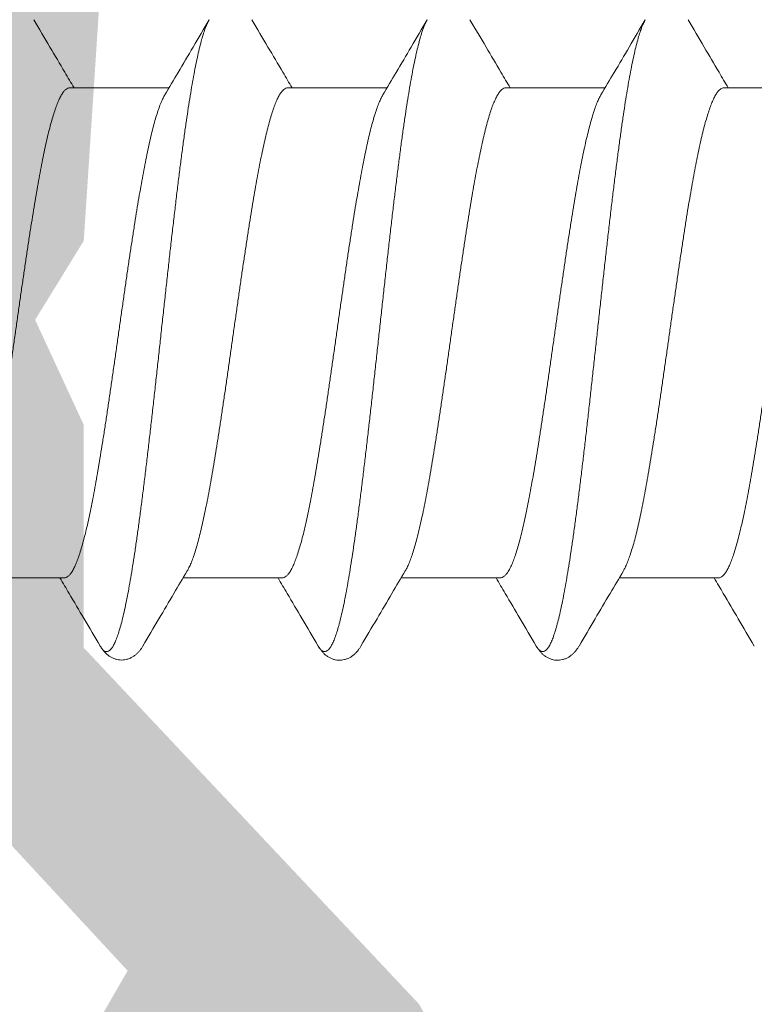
# Model space of a CAD drawing. Header units: millimetres. Extents: x 10199 to 83623, y 33714 to 105138.
# Tile 25 of 41: x 61859.77 to 61864.15, y 71103.1 to 71108.97. Entities that reach past the tile are written whole.
import ezdxf

# ---------------------------------------------------------------- set-up
doc = ezdxf.new("R2010")
doc.units = ezdxf.units.MM
for name, color, linetype, lineweight, true_color in [('Dimension2', 2, 'Continuous', 9, 0xffff00), ('Plastik', 7, 'Continuous', 20, 0x004c00), ('узл_dwg', 7, 'Continuous', 9, 0x767676)]:
    doc.layers.add(name, color=color, linetype=linetype, lineweight=lineweight, true_color=true_color)

# ---------------------------------------------------------------- blocks, each defined once
blk = doc.blocks.new('узл_dwg-3022285-5_14 Примыкание шахты')
at = {"layer": 'Plastik', "lineweight": 9}
h = blk.add_hatch(color=256, dxfattribs=at)
h.paths.add_polyline_path([(61847.8182, 71103.5419), (61848.0303, 71103.454), (61848.356, 71103.654), (61848.356, 71103.854), (61848.0303, 71103.665)])
h.paths.add_polyline_path([(61854.656, 71093.604), (61855.456, 71093.604), (61855.756, 71093.904), (61855.756, 71097.0555), (61855.4662, 71097.6816), (61855.756, 71098.1525), (61855.8439, 71101.5161), (61856.056, 71101.604), (61867.456, 71101.604), (61867.756, 71101.904), (61867.6682, 71103.5919), (61867.0318, 71104.104), (61866.556, 71103.804), (61866.4682, 71103.0919), (61866.256, 71103.004), (61853.156, 71103.104), (61851.0761, 71105.054), (61847.056, 71105.054), (61846.856, 71104.6282), (61846.9439, 71104.4161), (61847.8182, 71103.5419), (61848.556, 71104.054), (61850.5968, 71103.9661), (61851.2693, 71103.1522), (61851.1279, 71103.0108), (61851.0761, 71103.004), (61850.056, 71103.004), (61849.756, 71102.704), (61849.756, 71101.904), (61850.056, 71101.604), (61851.0761, 71101.5057), (61851.156, 71101.304), (61851.156, 71093.904), (61851.456, 71093.604), (61852.256, 71093.604), (61852.556, 71093.904), (61852.6439, 71101.5161), (61852.856, 71101.604), (61854.2682, 71101.5161), (61854.356, 71101.304), (61854.356, 71093.904)])
h.paths.add_polyline_path([(61862.206, 71103.0142), (61862.1543, 71103.1057), (61860.156, 71105.2282), (61860.156, 71106.5555), (61859.8662, 71107.1816), (61860.156, 71107.6525), (61860.2581, 71109.2061), (61862.106, 71111.1938), (61860.3297, 71111.1161), (61860.4073, 71110.8263), (61860.3297, 71110.6919), (61858.756, 71108.9939), (61858.8439, 71105.0019), (61860.4175, 71103.304), (61860.2675, 71103.0442), (61860.2675, 71103.0142), (61862.1543, 71103.0142)])
h.paths.add_polyline_path([(61850.056, 71112.604), (61849.756, 71112.304), (61849.756, 71111.504), (61850.056, 71111.204), (61851.0761, 71111.2651), (61850.3847, 71112.1726)])
h.paths.add_polyline_path([(61847.8182, 71110.6661), (61848.356, 71110.354), (61848.356, 71110.554), (61848.0303, 71110.754)])
h.paths.add_polyline_path([(61848.0303, 71109.154), (61851.2939, 71109.2419), (61853.3803, 71111.204), (61866.4682, 71111.1161), (61866.556, 71110.904), (61866.556, 71110.404), (61867.1525, 71110.154), (61867.2439, 71110.1919), (61867.756, 71110.8282), (61867.756, 71112.304), (61867.456, 71112.604), (61850.056, 71112.604), (61851.2493, 71110.904), (61850.5968, 71110.2419), (61850.3847, 71110.154), (61848.3828, 71110.254), (61847.8182, 71110.6661), (61846.856, 71109.5797), (61847.056, 71109.154), (61847.8182, 71109.154)])
at = {"layer": 'Dimension2'}
for p, q in [((61860.0732, 71108.564), (61860.6641, 71108.564)), ((61861.3732, 71108.564), (61861.9641, 71108.564)), ((61862.6732, 71108.564), (61863.2641, 71108.564)), ((61863.9732, 71108.564), (61864.5641, 71108.564)), ((61859.448, 71105.644), (61860.0389, 71105.644)), ((61860.748, 71105.644), (61861.3389, 71105.644)), ((61862.048, 71105.644), (61862.6389, 71105.644)), ((61863.348, 71105.644), (61863.9389, 71105.644))]:
    blk.add_line(p, q, dxfattribs=at)
for points, knots in [([(61859.8585, 71108.9698), (61859.8903, 71108.9155), (61859.9519, 71108.811), (61860.0317, 71108.6757), (61860.0797, 71108.5947), (61860.098, 71108.564)], [0, 0, 0, 0, 0.1888068, 0.363875, 0.4711917, 0.4711917, 0.4711917, 0.4711917]), ([(61860.9036, 71108.9698), (61860.8997, 71108.9631), (61860.8917, 71108.9473), (61860.8807, 71108.9203), (61860.8694, 71108.8875), (61860.8582, 71108.8493), (61860.8469, 71108.8058), (61860.8356, 71108.7573), (61860.8243, 71108.7038), (61860.813, 71108.6454), (61860.8017, 71108.5825), (61860.7904, 71108.5151), (61860.7791, 71108.4434), (61860.7678, 71108.3677), (61860.7564, 71108.2882), (61860.7451, 71108.2052), (61860.7338, 71108.1188), (61860.7225, 71108.0294), (61860.7111, 71107.9372), (61860.6998, 71107.8425), (61860.6885, 71107.7455), (61860.6771, 71107.6467), (61860.6658, 71107.5462), (61860.6545, 71107.4443), (61860.6431, 71107.3415), (61860.6318, 71107.2379), (61860.6204, 71107.1339), (61860.6091, 71107.0299), (61860.5978, 71106.926), (61860.5864, 71106.8227), (61860.5751, 71106.7203), (61860.5638, 71106.619), (61860.5524, 71106.5191), (61860.5411, 71106.421), (61860.5298, 71106.325), (61860.5184, 71106.2313), (61860.5071, 71106.1403), (61860.4958, 71106.0521), (61860.4844, 71105.9671), (61860.4731, 71105.8856), (61860.4618, 71105.8077), (61860.4505, 71105.7337), (61860.4392, 71105.6638), (61860.4278, 71105.5982), (61860.4165, 71105.5372), (61860.4052, 71105.4809), (61860.3939, 71105.4295), (61860.3827, 71105.3831), (61860.3714, 71105.3419), (61860.3601, 71105.3059), (61860.3489, 71105.2753), (61860.3377, 71105.2502), (61860.3266, 71105.2305), (61860.3153, 71105.2162), (61860.3037, 71105.2072), (61860.2911, 71105.2042), (61860.2786, 71105.2083), (61860.2671, 71105.2183), (61860.2592, 71105.229), (61860.2547, 71105.2363), (61860.2536, 71105.2382)], [0, 0, 0, 0, 0.023206, 0.052805, 0.087521, 0.127354, 0.172251, 0.222127, 0.276865, 0.336326, 0.400353, 0.468768, 0.54138, 0.617981, 0.698349, 0.782251, 0.869442, 0.959666, 1.052656, 1.148139, 1.245831, 1.345444, 1.446681, 1.549243, 1.652824, 1.757116, 1.861809, 1.966592, 2.071153, 2.175181, 2.278367, 2.380403, 2.480988, 2.579821, 2.676611, 2.77107, 2.862919, 2.951888, 3.037713, 3.120145, 3.198942, 3.273876, 3.344731, 3.411306, 3.473416, 3.530891, 3.583581, 3.631356, 3.674113, 3.711778, 3.744318, 3.771763, 3.794244, 3.812083, 3.826015, 3.837612, 3.849449, 3.86397, 3.882568, 3.889342, 3.889342, 3.889342, 3.889342]), ([(61860.6391, 71108.5219), (61860.6657, 71108.5666), (61860.722, 71108.6615), (61860.8101, 71108.8108), (61860.8717, 71108.9154), (61860.9036, 71108.9698)], [0, 0, 0, 0, 0.1560308, 0.3310999, 0.5201255, 0.5201255, 0.5201255, 0.5201255]), ([(61861.1585, 71108.9698), (61861.1903, 71108.9155), (61861.2519, 71108.811), (61861.3317, 71108.6757), (61861.3797, 71108.5947), (61861.398, 71108.564)], [0, 0, 0, 0, 0.1888068, 0.363875, 0.4711917, 0.4711917, 0.4711917, 0.4711917]), ([(61862.2036, 71108.9698), (61862.2016, 71108.9665), (61862.1955, 71108.9551), (61862.1858, 71108.9335), (61862.1746, 71108.9031), (61862.1633, 71108.8674), (61862.1521, 71108.8263), (61862.1408, 71108.7802), (61862.1295, 71108.729), (61862.1182, 71108.6729), (61862.107, 71108.6121), (61862.0956, 71108.5468), (61862.0843, 71108.4772), (61862.073, 71108.4034), (61862.0617, 71108.3257), (61862.0504, 71108.2444), (61862.0391, 71108.1596), (61862.0278, 71108.0717), (61862.0165, 71107.9809), (61862.0051, 71107.8874), (61861.9938, 71107.7916), (61861.9825, 71107.6937), (61861.9712, 71107.594), (61861.9598, 71107.4929), (61861.9485, 71107.3906), (61861.9372, 71107.2874), (61861.9259, 71107.1837), (61861.9145, 71107.0798), (61861.9032, 71106.9759), (61861.8919, 71106.8724), (61861.8843, 71106.8036), (61861.8805, 71106.7693)], [0, 0, 0, 0, 0.011456, 0.038723, 0.071073, 0.108537, 0.151084, 0.198642, 0.251108, 0.308355, 0.370233, 0.436573, 0.507192, 0.581889, 0.660451, 0.742649, 0.828245, 0.916988, 1.008617, 1.102864, 1.199449, 1.298088, 1.398489, 1.500354, 1.603381, 1.707265, 1.811697, 1.916367, 2.020965, 2.125179, 2.228702, 2.228702, 2.228702, 2.228702]), ([(61861.9391, 71108.5219), (61861.9657, 71108.5666), (61862.022, 71108.6615), (61862.1101, 71108.8108), (61862.1717, 71108.9154), (61862.2036, 71108.9698)], [0, 0, 0, 0, 0.1560308, 0.3310999, 0.5201255, 0.5201255, 0.5201255, 0.5201255]), ([(61862.4585, 71108.9698), (61862.4903, 71108.9155), (61862.5519, 71108.811), (61862.6317, 71108.6757), (61862.6797, 71108.5947), (61862.698, 71108.564)], [0, 0, 0, 0, 0.1888068, 0.363875, 0.4711917, 0.4711917, 0.4711917, 0.4711917]), ([(61863.5036, 71108.9698), (61863.5016, 71108.9665), (61863.4955, 71108.9551), (61863.4858, 71108.9335), (61863.4746, 71108.9031), (61863.4633, 71108.8674), (61863.4521, 71108.8263), (61863.4408, 71108.7802), (61863.4295, 71108.729), (61863.4182, 71108.6729), (61863.407, 71108.6121), (61863.3956, 71108.5468), (61863.3843, 71108.4772), (61863.373, 71108.4034), (61863.3617, 71108.3257), (61863.3504, 71108.2444), (61863.3391, 71108.1596), (61863.3278, 71108.0717), (61863.3165, 71107.9809), (61863.3051, 71107.8874), (61863.2938, 71107.7916), (61863.2825, 71107.6937), (61863.2712, 71107.594), (61863.2598, 71107.4929), (61863.2485, 71107.3906), (61863.2372, 71107.2874), (61863.2259, 71107.1837), (61863.2145, 71107.0798), (61863.2032, 71106.9759), (61863.1919, 71106.8724), (61863.1843, 71106.8036), (61863.1805, 71106.7693)], [0, 0, 0, 0, 0.011456, 0.038723, 0.071073, 0.108537, 0.151084, 0.198642, 0.251108, 0.308355, 0.370233, 0.436573, 0.507192, 0.581889, 0.660451, 0.742649, 0.828245, 0.916988, 1.008617, 1.102864, 1.199449, 1.298088, 1.398489, 1.500354, 1.603381, 1.707265, 1.811697, 1.916367, 2.020965, 2.125179, 2.228702, 2.228702, 2.228702, 2.228702]), ([(61863.2391, 71108.5219), (61863.2657, 71108.5666), (61863.322, 71108.6615), (61863.4101, 71108.8108), (61863.4717, 71108.9154), (61863.5036, 71108.9698)], [0, 0, 0, 0, 0.1560308, 0.3310999, 0.5201255, 0.5201255, 0.5201255, 0.5201255]), ([(61863.7585, 71108.9698), (61863.7903, 71108.9155), (61863.8519, 71108.811), (61863.9317, 71108.6757), (61863.9797, 71108.5947), (61863.998, 71108.564)], [0, 0, 0, 0, 0.1888068, 0.363875, 0.4711917, 0.4711917, 0.4711917, 0.4711917]), ([(61860.0732, 71108.564), (61860.0691, 71108.564), (61860.0602, 71108.562), (61860.0479, 71108.5539), (61860.0359, 71108.5411), (61860.0239, 71108.5237), (61860.012, 71108.5015), (61860.0001, 71108.4747), (61859.9882, 71108.4433), (61859.9762, 71108.4074), (61859.9643, 71108.3671), (61859.9523, 71108.3225), (61859.9403, 71108.2738), (61859.9283, 71108.2212), (61859.9163, 71108.1648), (61859.9043, 71108.1048), (61859.8923, 71108.0415), (61859.8803, 71107.9749), (61859.8683, 71107.9055), (61859.8563, 71107.8333), (61859.8443, 71107.7586), (61859.8323, 71107.6818), (61859.8203, 71107.6029), (61859.8083, 71107.5225), (61859.7963, 71107.4405), (61859.7842, 71107.3574), (61859.7722, 71107.2734), (61859.7602, 71107.1888), (61859.7481, 71107.104), (61859.7361, 71107.0192), (61859.7241, 71106.9347), (61859.7121, 71106.8508), (61859.7001, 71106.7677), (61859.6881, 71106.6857), (61859.6761, 71106.6052), (61859.664, 71106.5263), (61859.652, 71106.4495), (61859.64, 71106.3748), (61859.628, 71106.3026), (61859.616, 71106.233), (61859.604, 71106.1664), (61859.592, 71106.103), (61859.58, 71106.043), (61859.568, 71105.9866), (61859.556, 71105.934), (61859.544, 71105.8853), (61859.532, 71105.8408), (61859.5201, 71105.8005), (61859.5081, 71105.7646), (61859.4962, 71105.7332), (61859.4847, 71105.7074), (61859.4767, 71105.6923), (61859.473, 71105.6861)], [0, 0, 0, 0, 0.012279, 0.026405, 0.04364, 0.064633, 0.089686, 0.118988, 0.152559, 0.190415, 0.232468, 0.278654, 0.32889, 0.382952, 0.440643, 0.501851, 0.566419, 0.634077, 0.704668, 0.777902, 0.853592, 0.931487, 1.011283, 1.092791, 1.17564, 1.25966, 1.344678, 1.430285, 1.516053, 1.601751, 1.687156, 1.77206, 1.856133, 1.939007, 2.020555, 2.100418, 2.178277, 2.253954, 2.327258, 2.397989, 2.465795, 2.530357, 2.591551, 2.649271, 2.703269, 2.753435, 2.799596, 2.84163, 2.879478, 2.913043, 2.94234, 2.964212, 2.964212, 2.964212, 2.964212]), ([(61861.3732, 71108.564), (61861.3691, 71108.564), (61861.3602, 71108.562), (61861.3479, 71108.5539), (61861.3359, 71108.5411), (61861.324, 71108.5237), (61861.3121, 71108.5016), (61861.3001, 71108.4748), (61861.2882, 71108.4434), (61861.2763, 71108.4075), (61861.2643, 71108.3672), (61861.2523, 71108.3227), (61861.2403, 71108.274), (61861.2283, 71108.2213), (61861.2163, 71108.1648), (61861.2043, 71108.1048), (61861.1923, 71108.0415), (61861.1803, 71107.9749), (61861.1683, 71107.9054), (61861.1563, 71107.8332), (61861.1443, 71107.7585), (61861.1323, 71107.6816), (61861.1203, 71107.6028), (61861.1082, 71107.5223), (61861.0962, 71107.4403), (61861.0842, 71107.3572), (61861.0722, 71107.2731), (61861.0601, 71107.1885), (61861.0481, 71107.1037), (61861.0361, 71107.0189), (61861.0241, 71106.9345), (61861.0121, 71106.8505), (61861.0001, 71106.7675), (61860.988, 71106.6856), (61860.976, 71106.6051), (61860.964, 71106.5263), (61860.952, 71106.4494), (61860.94, 71106.3748), (61860.928, 71106.3026), (61860.916, 71106.2331), (61860.904, 71106.1665), (61860.892, 71106.1031), (61860.88, 71106.0431), (61860.868, 71105.9867), (61860.856, 71105.9341), (61860.844, 71105.8854), (61860.832, 71105.8409), (61860.8201, 71105.8006), (61860.8081, 71105.7646), (61860.7962, 71105.7332), (61860.7847, 71105.7074), (61860.7767, 71105.6923), (61860.773, 71105.6861)], [0, 0, 0, 0, 0.012284, 0.026411, 0.043617, 0.064583, 0.089621, 0.118915, 0.152478, 0.190323, 0.232367, 0.278499, 0.3287, 0.382824, 0.440621, 0.501842, 0.566396, 0.634061, 0.704693, 0.777962, 0.853676, 0.931635, 1.011457, 1.092928, 1.175804, 1.25996, 1.345029, 1.430586, 1.516268, 1.601985, 1.687434, 1.77228, 1.856321, 1.939171, 2.020657, 2.100462, 2.178342, 2.25403, 2.327263, 2.397834, 2.465586, 2.530208, 2.591428, 2.649165, 2.703182, 2.753345, 2.799511, 2.841586, 2.879495, 2.913107, 2.942383, 2.964212, 2.964212, 2.964212, 2.964212]), ([(61862.6732, 71108.564), (61862.6691, 71108.564), (61862.6602, 71108.562), (61862.6478, 71108.5539), (61862.6358, 71108.5411), (61862.6239, 71108.5236), (61862.6119, 71108.5014), (61862.6, 71108.4744), (61862.588, 71108.4429), (61862.5761, 71108.4069), (61862.5641, 71108.3665), (61862.5521, 71108.3218), (61862.5401, 71108.273), (61862.5281, 71108.2202), (61862.5161, 71108.1637), (61862.5041, 71108.1035), (61862.492, 71108.04), (61862.48, 71107.9733), (61862.468, 71107.9036), (61862.456, 71107.8313), (61862.444, 71107.7565), (61862.4319, 71107.6794), (61862.4199, 71107.6003), (61862.4078, 71107.5195), (61862.3958, 71107.4374), (61862.3838, 71107.3542), (61862.3717, 71107.2701), (61862.3597, 71107.1855), (61862.3477, 71107.1005), (61862.3356, 71107.0156), (61862.3236, 71106.9309), (61862.3155, 71106.8746), (61862.3115, 71106.8466)], [0, 0, 0, 0, 0.012305, 0.026466, 0.043712, 0.064731, 0.089844, 0.119255, 0.152989, 0.190966, 0.233121, 0.279423, 0.329737, 0.383895, 0.441781, 0.503157, 0.567901, 0.635736, 0.706509, 0.779939, 0.855772, 0.93387, 1.013999, 1.095764, 1.178808, 1.262999, 1.347997, 1.433615, 1.519467, 1.605346, 1.690995, 1.775989, 1.775989, 1.775989, 1.775989]), ([(61863.9732, 71108.564), (61863.9691, 71108.564), (61863.9602, 71108.562), (61863.9478, 71108.5539), (61863.9358, 71108.5411), (61863.9239, 71108.5236), (61863.9119, 71108.5014), (61863.9, 71108.4744), (61863.888, 71108.4429), (61863.8761, 71108.4069), (61863.8641, 71108.3665), (61863.8521, 71108.3218), (61863.8401, 71108.273), (61863.8281, 71108.2202), (61863.8161, 71108.1637), (61863.8041, 71108.1035), (61863.792, 71108.04), (61863.78, 71107.9733), (61863.768, 71107.9036), (61863.756, 71107.8313), (61863.744, 71107.7565), (61863.7319, 71107.6794), (61863.7199, 71107.6003), (61863.7078, 71107.5195), (61863.6958, 71107.4374), (61863.6838, 71107.3542), (61863.6717, 71107.2701), (61863.6597, 71107.1855), (61863.6477, 71107.1005), (61863.6356, 71107.0156), (61863.6236, 71106.9309), (61863.6155, 71106.8746), (61863.6115, 71106.8466)], [0, 0, 0, 0, 0.012305, 0.026466, 0.043712, 0.064731, 0.089844, 0.119255, 0.152989, 0.190966, 0.233121, 0.279423, 0.329737, 0.383895, 0.441781, 0.503157, 0.567901, 0.635736, 0.706509, 0.779939, 0.855772, 0.93387, 1.013999, 1.095764, 1.178808, 1.262999, 1.347997, 1.433615, 1.519467, 1.605346, 1.690995, 1.775989, 1.775989, 1.775989, 1.775989]), ([(61860.0389, 71105.644), (61860.043, 71105.644), (61860.0519, 71105.646), (61860.0642, 71105.654), (61860.0762, 71105.6668), (61860.0881, 71105.6843), (61860.1, 71105.7064), (61860.1119, 71105.7332), (61860.1239, 71105.7646), (61860.1358, 71105.8006), (61860.1478, 71105.8409), (61860.1598, 71105.8854), (61860.1717, 71105.9341), (61860.1837, 71105.9867), (61860.1957, 71106.0431), (61860.2077, 71106.1031), (61860.2197, 71106.1665), (61860.2317, 71106.2331), (61860.2438, 71106.3026), (61860.2558, 71106.3748), (61860.2678, 71106.4494), (61860.2798, 71106.5263), (61860.2918, 71106.6051), (61860.3038, 71106.6856), (61860.3158, 71106.7675), (61860.3278, 71106.8505), (61860.3398, 71106.9345), (61860.3518, 71107.0189), (61860.3639, 71107.1037), (61860.3759, 71107.1885), (61860.3879, 71107.2731), (61860.3999, 71107.3572), (61860.412, 71107.4403), (61860.424, 71107.5223), (61860.436, 71107.6028), (61860.448, 71107.6816), (61860.46, 71107.7585), (61860.472, 71107.8332), (61860.484, 71107.9054), (61860.4961, 71107.9749), (61860.5081, 71108.0415), (61860.5201, 71108.1048), (61860.5321, 71108.1648), (61860.5441, 71108.2213), (61860.5561, 71108.274), (61860.5681, 71108.3227), (61860.58, 71108.3672), (61860.592, 71108.4075), (61860.6039, 71108.4434), (61860.6159, 71108.4748), (61860.6274, 71108.5006), (61860.6354, 71108.5156), (61860.6391, 71108.5219)], [0, 0, 0, 0, 0.012284, 0.026413, 0.043618, 0.064587, 0.089626, 0.118902, 0.152515, 0.190423, 0.232499, 0.278665, 0.328828, 0.382844, 0.440582, 0.501801, 0.566423, 0.634176, 0.704746, 0.777979, 0.853667, 0.931547, 1.011353, 1.092839, 1.175689, 1.259729, 1.344576, 1.430025, 1.515741, 1.601423, 1.686981, 1.772049, 1.856205, 1.939081, 2.020553, 2.100374, 2.178333, 2.254047, 2.327316, 2.397948, 2.465613, 2.530168, 2.591388, 2.649186, 2.703309, 2.75351, 2.799643, 2.841686, 2.879531, 2.913094, 2.942388, 2.964212, 2.964212, 2.964212, 2.964212]), ([(61861.6272, 71106.8466), (61861.6313, 71106.8746), (61861.6393, 71106.9309), (61861.6514, 71107.0156), (61861.6634, 71107.1005), (61861.6754, 71107.1855), (61861.6875, 71107.2701), (61861.6995, 71107.3542), (61861.7115, 71107.4374), (61861.7236, 71107.5195), (61861.7356, 71107.6003), (61861.7477, 71107.6794), (61861.7597, 71107.7565), (61861.7717, 71107.8313), (61861.7837, 71107.9036), (61861.7958, 71107.9733), (61861.8078, 71108.04), (61861.8198, 71108.1035), (61861.8318, 71108.1637), (61861.8438, 71108.2202), (61861.8558, 71108.273), (61861.8678, 71108.3218), (61861.8798, 71108.3665), (61861.8918, 71108.4069), (61861.9038, 71108.4429), (61861.9157, 71108.4744), (61861.9273, 71108.5004), (61861.9353, 71108.5156), (61861.9391, 71108.5219)], [0, 0, 0, 0, 0.084993, 0.170643, 0.256522, 0.342374, 0.427992, 0.512989, 0.597181, 0.680225, 0.76199, 0.842119, 0.920217, 0.996049, 1.06948, 1.140252, 1.208088, 1.272832, 1.334208, 1.392094, 1.446252, 1.496566, 1.542868, 1.585022, 1.623, 1.656733, 1.686144, 1.708192, 1.708192, 1.708192, 1.708192]), ([(61862.9272, 71106.8466), (61862.9313, 71106.8746), (61862.9393, 71106.9309), (61862.9514, 71107.0156), (61862.9634, 71107.1005), (61862.9754, 71107.1855), (61862.9875, 71107.2701), (61862.9995, 71107.3542), (61863.0115, 71107.4374), (61863.0236, 71107.5195), (61863.0356, 71107.6003), (61863.0477, 71107.6794), (61863.0597, 71107.7565), (61863.0717, 71107.8313), (61863.0837, 71107.9036), (61863.0958, 71107.9733), (61863.1078, 71108.04), (61863.1198, 71108.1035), (61863.1318, 71108.1637), (61863.1438, 71108.2202), (61863.1558, 71108.273), (61863.1678, 71108.3218), (61863.1798, 71108.3665), (61863.1918, 71108.4069), (61863.2038, 71108.4429), (61863.2157, 71108.4744), (61863.2273, 71108.5004), (61863.2353, 71108.5156), (61863.2391, 71108.5219)], [0, 0, 0, 0, 0.084993, 0.170643, 0.256522, 0.342374, 0.427992, 0.512989, 0.597181, 0.680225, 0.76199, 0.842119, 0.920217, 0.996049, 1.06948, 1.140252, 1.208088, 1.272832, 1.334208, 1.392094, 1.446252, 1.496566, 1.542868, 1.585022, 1.623, 1.656733, 1.686144, 1.708192, 1.708192, 1.708192, 1.708192]), ([(61861.3389, 71105.644), (61861.343, 71105.644), (61861.3518, 71105.6459), (61861.3641, 71105.654), (61861.3761, 71105.6667), (61861.388, 71105.6841), (61861.3999, 71105.7062), (61861.4118, 71105.7328), (61861.4237, 71105.7641), (61861.4356, 71105.7999), (61861.4475, 71105.84), (61861.4595, 71105.8844), (61861.4715, 71105.933), (61861.4835, 71105.9855), (61861.4954, 71106.0417), (61861.5074, 71106.1015), (61861.5194, 71106.1646), (61861.5314, 71106.2309), (61861.5433, 71106.3001), (61861.5553, 71106.372), (61861.5673, 71106.4465), (61861.5793, 71106.5232), (61861.5913, 71106.602), (61861.6033, 71106.6823), (61861.6153, 71106.7641), (61861.6233, 71106.819), (61861.6272, 71106.8466)], [0, 0, 0, 0, 0.012255, 0.026338, 0.043494, 0.064393, 0.089344, 0.118544, 0.152014, 0.189696, 0.231566, 0.277578, 0.32766, 0.381598, 0.439133, 0.500113, 0.564457, 0.631881, 0.70223, 0.775238, 0.850661, 0.928434, 1.008216, 1.089614, 1.172259, 1.256021, 1.256021, 1.256021, 1.256021]), ([(61862.3115, 71106.8466), (61862.3075, 71106.819), (61862.2996, 71106.7641), (61862.2876, 71106.6823), (61862.2756, 71106.602), (61862.2636, 71106.5232), (61862.2516, 71106.4465), (61862.2396, 71106.372), (61862.2276, 71106.3001), (61862.2156, 71106.2309), (61862.2036, 71106.1646), (61862.1917, 71106.1015), (61862.1797, 71106.0417), (61862.1677, 71105.9855), (61862.1557, 71105.933), (61862.1438, 71105.8844), (61862.1318, 71105.84), (61862.1199, 71105.7999), (61862.1079, 71105.7641), (61862.096, 71105.7328), (61862.0846, 71105.7072), (61862.0766, 71105.6922), (61862.073, 71105.6861)], [0, 0, 0, 0, 0.083762, 0.166407, 0.247805, 0.327587, 0.40536, 0.480782, 0.553791, 0.62414, 0.691564, 0.755908, 0.816888, 0.874423, 0.92836, 0.978442, 1.024454, 1.066325, 1.104007, 1.137477, 1.166676, 1.188222, 1.188222, 1.188222, 1.188222]), ([(61862.6389, 71105.644), (61862.643, 71105.644), (61862.6518, 71105.6459), (61862.6641, 71105.654), (61862.6761, 71105.6667), (61862.688, 71105.6841), (61862.6999, 71105.7062), (61862.7118, 71105.7328), (61862.7237, 71105.7641), (61862.7356, 71105.7999), (61862.7475, 71105.84), (61862.7595, 71105.8844), (61862.7715, 71105.933), (61862.7835, 71105.9855), (61862.7954, 71106.0417), (61862.8074, 71106.1015), (61862.8194, 71106.1646), (61862.8314, 71106.2309), (61862.8433, 71106.3001), (61862.8553, 71106.372), (61862.8673, 71106.4465), (61862.8793, 71106.5232), (61862.8913, 71106.602), (61862.9033, 71106.6823), (61862.9153, 71106.7641), (61862.9233, 71106.819), (61862.9272, 71106.8466)], [0, 0, 0, 0, 0.012255, 0.026338, 0.043494, 0.064393, 0.089344, 0.118544, 0.152014, 0.189696, 0.231566, 0.277578, 0.32766, 0.381598, 0.439133, 0.500113, 0.564457, 0.631881, 0.70223, 0.775238, 0.850661, 0.928434, 1.008216, 1.089614, 1.172259, 1.256021, 1.256021, 1.256021, 1.256021]), ([(61863.6115, 71106.8466), (61863.6075, 71106.819), (61863.5996, 71106.7641), (61863.5876, 71106.6823), (61863.5756, 71106.602), (61863.5636, 71106.5232), (61863.5516, 71106.4465), (61863.5396, 71106.372), (61863.5276, 71106.3001), (61863.5156, 71106.2309), (61863.5036, 71106.1646), (61863.4917, 71106.1015), (61863.4797, 71106.0417), (61863.4677, 71105.9855), (61863.4557, 71105.933), (61863.4438, 71105.8844), (61863.4318, 71105.84), (61863.4199, 71105.7999), (61863.4079, 71105.7641), (61863.396, 71105.7328), (61863.3846, 71105.7072), (61863.3766, 71105.6922), (61863.373, 71105.6861)], [0, 0, 0, 0, 0.083762, 0.166407, 0.247805, 0.327587, 0.40536, 0.480782, 0.553791, 0.62414, 0.691564, 0.755908, 0.816888, 0.874423, 0.92836, 0.978442, 1.024454, 1.066325, 1.104007, 1.137477, 1.166676, 1.188222, 1.188222, 1.188222, 1.188222]), ([(61863.9389, 71105.644), (61863.943, 71105.644), (61863.9518, 71105.6459), (61863.9641, 71105.654), (61863.9761, 71105.6667), (61863.988, 71105.6841), (61863.9999, 71105.7062), (61864.0118, 71105.7328), (61864.0237, 71105.7641), (61864.0356, 71105.7999), (61864.0475, 71105.84), (61864.0595, 71105.8844), (61864.0715, 71105.933), (61864.0835, 71105.9855), (61864.0954, 71106.0417), (61864.1074, 71106.1015), (61864.1194, 71106.1646), (61864.1314, 71106.2309), (61864.1433, 71106.3001), (61864.1553, 71106.372), (61864.1673, 71106.4465), (61864.1793, 71106.5232), (61864.1913, 71106.602), (61864.2033, 71106.6823), (61864.2153, 71106.7641), (61864.2233, 71106.819), (61864.2272, 71106.8466)], [0, 0, 0, 0, 0.012255, 0.026338, 0.043494, 0.064393, 0.089344, 0.118544, 0.152014, 0.189696, 0.231566, 0.277578, 0.32766, 0.381598, 0.439133, 0.500113, 0.564457, 0.631881, 0.70223, 0.775238, 0.850661, 0.928434, 1.008216, 1.089614, 1.172259, 1.256021, 1.256021, 1.256021, 1.256021]), ([(61861.8805, 71106.7693), (61861.8768, 71106.7353), (61861.8692, 71106.6677), (61861.8579, 71106.5671), (61861.8466, 71106.4681), (61861.8352, 71106.3711), (61861.8239, 71106.2762), (61861.8126, 71106.1839), (61861.8012, 71106.0943), (61861.7899, 71106.0077), (61861.7786, 71105.9245), (61861.7673, 71105.8448), (61861.7559, 71105.7689), (61861.7446, 71105.697), (61861.7333, 71105.6293), (61861.722, 71105.5661), (61861.7107, 71105.5075), (61861.6994, 71105.4537), (61861.6881, 71105.4048), (61861.6768, 71105.3611), (61861.6656, 71105.3226), (61861.6543, 71105.2894), (61861.6431, 71105.2617), (61861.632, 71105.2393), (61861.6208, 71105.2224), (61861.6094, 71105.2109), (61861.5973, 71105.2048), (61861.5845, 71105.2055), (61861.5726, 71105.2129), (61861.5623, 71105.2243), (61861.5564, 71105.2335), (61861.5536, 71105.2382)], [0, 0, 0, 0, 0.102629, 0.203952, 0.303667, 0.401479, 0.497098, 0.590241, 0.680633, 0.768007, 0.852108, 0.932688, 1.009514, 1.082363, 1.151028, 1.215315, 1.275046, 1.330063, 1.380224, 1.425414, 1.465543, 1.500557, 1.530452, 1.555303, 1.575322, 1.591008, 1.603464, 1.614832, 1.627817, 1.644334, 1.660637, 1.660637, 1.660637, 1.660637]), ([(61863.1805, 71106.7693), (61863.1768, 71106.7353), (61863.1692, 71106.6677), (61863.1579, 71106.5671), (61863.1466, 71106.4681), (61863.1352, 71106.3711), (61863.1239, 71106.2762), (61863.1126, 71106.1839), (61863.1012, 71106.0943), (61863.0899, 71106.0077), (61863.0786, 71105.9245), (61863.0673, 71105.8448), (61863.0559, 71105.7689), (61863.0446, 71105.697), (61863.0333, 71105.6293), (61863.022, 71105.5661), (61863.0107, 71105.5075), (61862.9994, 71105.4537), (61862.9881, 71105.4048), (61862.9768, 71105.3611), (61862.9656, 71105.3226), (61862.9543, 71105.2894), (61862.9431, 71105.2617), (61862.932, 71105.2393), (61862.9208, 71105.2224), (61862.9094, 71105.2109), (61862.8973, 71105.2048), (61862.8845, 71105.2055), (61862.8726, 71105.2129), (61862.8623, 71105.2243), (61862.8564, 71105.2335), (61862.8536, 71105.2382)], [0, 0, 0, 0, 0.102629, 0.203952, 0.303667, 0.401479, 0.497098, 0.590241, 0.680633, 0.768007, 0.852108, 0.932688, 1.009514, 1.082363, 1.151028, 1.215315, 1.275046, 1.330063, 1.380224, 1.425414, 1.465543, 1.500557, 1.530452, 1.555303, 1.575322, 1.591008, 1.603464, 1.614832, 1.627817, 1.644334, 1.660637, 1.660637, 1.660637, 1.660637]), ([(61860.773, 71105.6861), (61860.7463, 71105.6413), (61860.69, 71105.5463), (61860.6019, 71105.397), (61860.5403, 71105.2925), (61860.5085, 71105.2382)], [0, 0, 0, 0, 0.1562505, 0.3313187, 0.5201255, 0.5201255, 0.5201255, 0.5201255]), ([(61862.073, 71105.6861), (61862.0463, 71105.6413), (61861.99, 71105.5463), (61861.9019, 71105.397), (61861.8403, 71105.2925), (61861.8085, 71105.2382)], [0, 0, 0, 0, 0.1562505, 0.3313187, 0.5201255, 0.5201255, 0.5201255, 0.5201255]), ([(61863.373, 71105.6861), (61863.3463, 71105.6413), (61863.29, 71105.5463), (61863.2019, 71105.397), (61863.1403, 71105.2925), (61863.1085, 71105.2382)], [0, 0, 0, 0, 0.1562505, 0.3313187, 0.5201255, 0.5201255, 0.5201255, 0.5201255]), ([(61860.2536, 71105.2382), (61860.2217, 71105.2925), (61860.1601, 71105.3971), (61860.0803, 71105.5324), (61860.0323, 71105.6133), (61860.0141, 71105.644)], [0, 0, 0, 0, 0.1890256, 0.3640947, 0.4711917, 0.4711917, 0.4711917, 0.4711917]), ([(61861.5536, 71105.2382), (61861.5217, 71105.2925), (61861.4601, 71105.3971), (61861.3803, 71105.5324), (61861.3323, 71105.6133), (61861.3141, 71105.644)], [0, 0, 0, 0, 0.1890256, 0.3640947, 0.4711917, 0.4711917, 0.4711917, 0.4711917]), ([(61862.8536, 71105.2382), (61862.8217, 71105.2925), (61862.7601, 71105.3971), (61862.6803, 71105.5324), (61862.6323, 71105.6133), (61862.6141, 71105.644)], [0, 0, 0, 0, 0.1890256, 0.3640947, 0.4711917, 0.4711917, 0.4711917, 0.4711917]), ([(61864.1536, 71105.2382), (61864.1217, 71105.2925), (61864.0601, 71105.3971), (61863.9803, 71105.5324), (61863.9323, 71105.6133), (61863.9141, 71105.644)], [0, 0, 0, 0, 0.1890256, 0.3640947, 0.4711917, 0.4711917, 0.4711917, 0.4711917]), ([(61860.5091, 71105.2394), (61860.5074, 71105.2365), (61860.5028, 71105.2289), (61860.4946, 71105.217), (61860.4841, 71105.204), (61860.4722, 71105.1918), (61860.4587, 71105.1806), (61860.4435, 71105.1708), (61860.4268, 71105.1631), (61860.409, 71105.1577), (61860.3906, 71105.155), (61860.372, 71105.1551), (61860.3537, 71105.1579), (61860.3359, 71105.1634), (61860.3193, 71105.1712), (61860.3041, 71105.181), (61860.2907, 71105.1923), (61860.2789, 71105.2045), (61860.2684, 71105.2175), (61860.2604, 71105.2293), (61860.2559, 71105.2367), (61860.2543, 71105.2394)], [0, 0, 0, 0, 0.0100702, 0.0266197, 0.0432555, 0.0602049, 0.0777066, 0.0958294, 0.11427, 0.1328337, 0.1513065, 0.1698335, 0.1883052, 0.206863, 0.2252819, 0.2433723, 0.2608327, 0.2777539, 0.2943679, 0.3109059, 0.320348, 0.320348, 0.320348, 0.320348]), ([(61861.8084, 71105.2382), (61861.8068, 71105.2354), (61861.8022, 71105.2279), (61861.7941, 71105.2161), (61861.7838, 71105.2032), (61861.7721, 71105.1911), (61861.7587, 71105.18), (61861.7438, 71105.1702), (61861.7273, 71105.1624), (61861.7098, 71105.1569), (61861.6916, 71105.154), (61861.6733, 71105.1538), (61861.6551, 71105.1563), (61861.6373, 71105.1614), (61861.6202, 71105.1691), (61861.6046, 71105.179), (61861.5906, 71105.1905), (61861.5784, 71105.203), (61861.5677, 71105.2163), (61861.5597, 71105.2281), (61861.5552, 71105.2355), (61861.5536, 71105.2382)], [0, 0, 0, 0, 0.0099122, 0.0262932, 0.0427464, 0.0594991, 0.076781, 0.0946908, 0.112942, 0.1313517, 0.1496434, 0.1679, 0.1860911, 0.2045814, 0.2233138, 0.2419534, 0.2600197, 0.2774427, 0.294409, 0.3110801, 0.3203409, 0.3203409, 0.3203409, 0.3203409]), ([(61863.1084, 71105.2382), (61863.1068, 71105.2354), (61863.1022, 71105.2279), (61863.0941, 71105.2161), (61863.0838, 71105.2032), (61863.0721, 71105.1911), (61863.0587, 71105.18), (61863.0438, 71105.1702), (61863.0273, 71105.1624), (61863.0098, 71105.1569), (61862.9916, 71105.154), (61862.9733, 71105.1538), (61862.9551, 71105.1563), (61862.9373, 71105.1614), (61862.9202, 71105.1691), (61862.9046, 71105.179), (61862.8906, 71105.1905), (61862.8784, 71105.203), (61862.8677, 71105.2163), (61862.8597, 71105.2281), (61862.8552, 71105.2355), (61862.8536, 71105.2382)], [0, 0, 0, 0, 0.0099122, 0.0262932, 0.0427464, 0.0594991, 0.076781, 0.0946908, 0.112942, 0.1313517, 0.1496434, 0.1679, 0.1860911, 0.2045814, 0.2233138, 0.2419534, 0.2600197, 0.2774427, 0.294409, 0.3110801, 0.3203409, 0.3203409, 0.3203409, 0.3203409])]:
    blk.add_open_spline(points, degree=3, knots=knots, dxfattribs=at)

msp = doc.modelspace()

# ---------------------------------------------------------------- block references
at = {"layer": 'узл_dwg', "color": 253, "true_color": 0x999999}
msp.add_blockref('узл_dwg-3022285-5_14 Примыкание шахты', (0, 0), dxfattribs=at)

doc.saveas('drawing.dxf')
